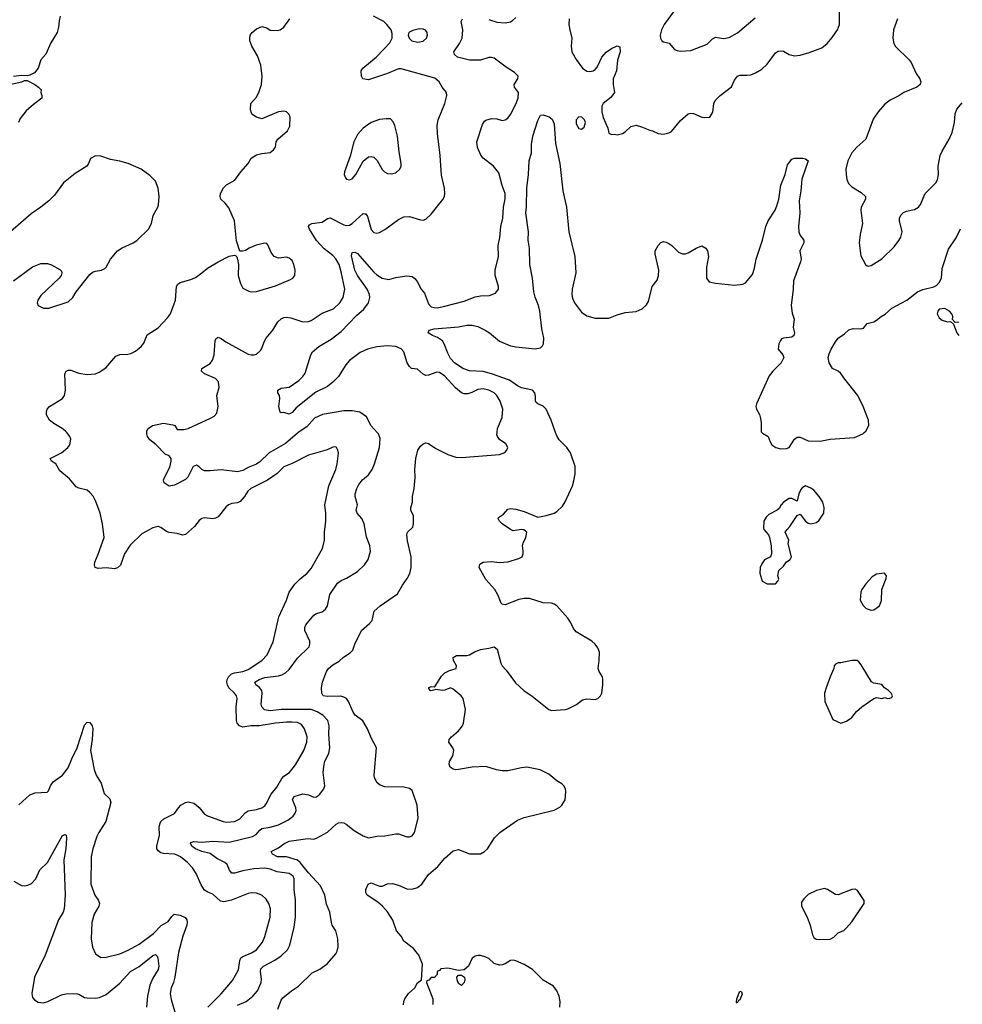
# Model space of a CAD drawing. Header units: inches. Extents: x 1954678 to 2060271, y 904822 to 1016299.
# Tile 137 of 256: x 2052056 to 2058958, y 935811 to 943024. Entities that reach past the tile are written whole.
import ezdxf

# ---------------------------------------------------------------- set-up
doc = ezdxf.new("R2010")
doc.units = ezdxf.units.IN
doc.header["$MEASUREMENT"] = 0
doc.layers.add('C0953', color=7, linetype='Continuous')
doc.layers.add('C0954', color=7, linetype='Continuous')

msp = doc.modelspace()

# ---------------------------------------------------------------- linework, layer by layer
at = {"layer": 'C0953', "color": 5}
for points, elevation in [([(2053434.2, 935790), (2053530, 935888), (2053614.8, 935985.2), (2053658.1, 936061.9), (2053667.6, 936132.4), (2053675.3, 936150), (2053690, 936161.5), (2053753.4, 936186.6), (2053789.7, 936210), (2053834.1, 936265.9), (2053850, 936307.3), (2053889.8, 936450), (2053892.6, 936510), (2053881.3, 936550), (2053860.6, 936580.6), (2053829.8, 936609.8), (2053790, 936625.7), (2053750, 936626.2), (2053730, 936621.5), (2053606.8, 936573.2), (2053550, 936561.2), (2053526.3, 936566.3), (2053470, 936618), (2053432.6, 936632.6), (2053410, 936647), (2053384.9, 936684.9), (2053348.4, 936770), (2053322, 936810), (2053284.7, 936850), (2053233.5, 936890), (2053210, 936902.9), (2053189.9, 936909.8), (2053110, 936915.7), (2053090, 936921.2), (2053070, 936934.7), (2053060.8, 936950), (2053058.9, 936970), (2053078.7, 937050), (2053077, 937110), (2053083.3, 937136.7), (2053090, 937150.2), (2053110.4, 937169.6), (2053190.6, 937209.4), (2053217.6, 937250), (2053236.9, 937270), (2053270, 937289.2), (2053290, 937293.4), (2053330, 937284.4), (2053350, 937270.2), (2053370, 937252.6), (2053410, 937203.7), (2053430, 937191.6), (2053544.9, 937150), (2053570, 937145.2), (2053630, 937150.2), (2053666.9, 937170), (2053706.3, 937213.7), (2053730, 937227.8), (2053790, 937238.3), (2053829.3, 937250.7), (2053850, 937264.7), (2053861.3, 937278.7), (2053896.8, 937350), (2053937.9, 937402.1), (2053974.9, 937465.1), (2053990, 937481.6), (2054030.9, 937510), (2054075.7, 937564.3), (2054135.4, 937670), (2054158.2, 937730), (2054159.8, 937770), (2054142.2, 937830), (2054119.9, 937859.9), (2054090, 937874.5), (2054050, 937878.7), (2054010, 937876.7), (2053930, 937869.9), (2053810, 937851.4), (2053749.6, 937850.4), (2053690, 937841.9), (2053665.6, 937850), (2053647.2, 937870), (2053642.9, 937890), (2053641.4, 937990), (2053649, 938050), (2053642.9, 938070), (2053628.3, 938090), (2053588.4, 938130), (2053577, 938150), (2053572.3, 938170), (2053575.2, 938190), (2053584.5, 938210), (2053607.4, 938232.6), (2053630, 938240.1), (2053690, 938248.6), (2053730, 938262.8), (2053829.9, 938330.1), (2053867.1, 938370), (2053912.6, 938467.4), (2053954.6, 938650), (2054008.9, 938771.1), (2054029.1, 938830.9), (2054070, 938888.9), (2054110, 938928.9), (2054160.5, 938970), (2054190, 939003.1), (2054272.4, 939150), (2054287.2, 939210), (2054286.9, 939270), (2054296.8, 939350), (2054297.8, 939410), (2054289.8, 939470.2), (2054319.1, 939610), (2054369.7, 939730), (2054381.1, 939770), (2054389.6, 939849.6), (2054386.6, 939870), (2054376, 939890), (2054370, 939895.1), (2054350, 939892), (2054307.5, 939872.5), (2054170, 939834.8), (2054050, 939773.5), (2053991.2, 939748.8), (2053940.7, 939699.3), (2053870.4, 939650), (2053748.4, 939590), (2053727, 939570), (2053703.1, 939530), (2053670, 939495.4), (2053650, 939485.4), (2053610, 939480.5), (2053585.5, 939470), (2053566.4, 939453.6), (2053510, 939382.4), (2053490, 939371.5), (2053470, 939368.2), (2053410, 939375.6), (2053390, 939369.6), (2053370, 939354.5), (2053337, 939310), (2053270, 939251.5), (2053250, 939247.1), (2053210, 939260.4), (2053150, 939266.9), (2053130, 939275.6), (2053090, 939304.5), (2053070, 939312), (2053030, 939301.3), (2052950, 939257.7), (2052865, 939175), (2052822.9, 939110), (2052793, 939027), (2052772.8, 939007.2), (2052750, 939000.7), (2052688.4, 939008.5), (2052630, 939002.3), (2052609.7, 939010), (2052603.5, 939030), (2052605.3, 939050), (2052631.5, 939108.5), (2052673.7, 939230), (2052662.6, 939330), (2052644.7, 939410), (2052614.3, 939494.3), (2052593.4, 939533.4), (2052570, 939560.9), (2052550, 939576.2), (2052490, 939591.6), (2052470, 939602), (2052420.1, 939660.1), (2052350, 939719), (2052321.2, 939770), (2052289.2, 939790), (2052279, 939810), (2052360.9, 939850), (2052409.4, 939890), (2052423.7, 939910), (2052429.4, 939950), (2052422.7, 939970), (2052399.9, 940000)], 580), ([(2054096.1, 940000), (2054090, 939995.9), (2054001.5, 939918.5), (2053883.2, 939850), (2053815.5, 939784.5), (2053790, 939766.7), (2053730, 939744), (2053690, 939721.6), (2053650, 939710.5), (2053530, 939727.4), (2053450, 939718.2), (2053410, 939719.7), (2053389.7, 939729.7), (2053370, 939749.5), (2053350, 939760.7), (2053327, 939750), (2053287.4, 939672.6), (2053270, 939654.5), (2053190, 939614), (2053150, 939607.8), (2053114, 939630), (2053109.3, 939650), (2053115.1, 939670), (2053155.2, 939744.8), (2053166, 939790), (2053164.5, 939810), (2053150, 939829.3), (2053121.8, 939841.8), (2053052.5, 939912.5), (2053010, 939945.6), (2052991.8, 939970), (2052986.3, 939990), (2052986.5, 940000)], 560), ([(2053650, 935803.7), (2053714.3, 935830), (2053763.5, 935870), (2053796.4, 935910), (2053824.4, 935970), (2053826.1, 935993.9), (2053818.5, 936050), (2053821.8, 936070), (2053840.4, 936090), (2053925, 936135), (2053970, 936164.9), (2054016.8, 936210), (2054035, 936245), (2054064.6, 936375.4), (2054076.1, 936450), (2054076.7, 936576.7), (2054065.5, 936650), (2054066.6, 936730), (2054058, 936750), (2054028.4, 936768.4), (2053941.7, 936781.7), (2053890, 936801.7), (2053850, 936808.5), (2053770, 936802.1), (2053690, 936788.5), (2053630, 936770.7), (2053610, 936771), (2053592.9, 936792.9), (2053574.7, 936834.7), (2053559.2, 936850), (2053498.4, 936878.4), (2053450, 936915.2), (2053390, 936930.6), (2053342.6, 936950), (2053316.9, 936970), (2053306, 936990), (2053310, 936996.3), (2053330, 937002.4), (2053390, 936997.6), (2053470, 937006), (2053590, 936999.3), (2053759.6, 937040.4), (2053786.3, 937053.6), (2053813.4, 937086.6), (2053830, 937098.4), (2053890, 937107.7), (2053950, 937126.1), (2054019.2, 937160.8), (2054058.3, 937190), (2054073.7, 937210), (2054081.1, 937230), (2054079.1, 937250), (2054052.8, 937310), (2054066.3, 937333.7), (2054130, 937351.9), (2054170, 937345.2), (2054210, 937329.1), (2054230, 937331.6), (2054253.6, 937350), (2054282, 937390), (2054289.6, 937410.4), (2054278, 937510), (2054285.3, 937570), (2054289.8, 937590), (2054319.8, 937650), (2054327, 937690), (2054320.7, 937790), (2054322.2, 937850), (2054311.1, 937890), (2054276.4, 937930), (2054233.1, 937953.1), (2054189.5, 937969.5), (2053970.1, 937969.9), (2053890, 937961.2), (2053849.1, 937969.1), (2053829.8, 937989.8), (2053824.2, 938010), (2053831.6, 938090), (2053828.9, 938110), (2053812.8, 938132.8), (2053784.5, 938150), (2053777.6, 938170), (2053808.3, 938190), (2053850, 938204.8), (2053950, 938218), (2053974.9, 938225.1), (2054002.1, 938237.9), (2054030, 938262.3), (2054090, 938345.7), (2054176.2, 938430), (2054181.6, 938450), (2054179.7, 938470), (2054143.9, 938550), (2054142.7, 938570), (2054151.1, 938590), (2054210, 938660.4), (2054230, 938673.7), (2054270, 938684.9), (2054294.6, 938705.4), (2054310, 938731), (2054326.1, 938813.9), (2054382.8, 938897.2), (2054410, 938916.4), (2054450, 938932.2), (2054530, 938982.6), (2054580.5, 939030), (2054607.1, 939070), (2054624.4, 939130), (2054620.4, 939170), (2054595.3, 939235.3), (2054578.8, 939330), (2054560.7, 939370), (2054527.9, 939410), (2054518.8, 939430), (2054528.8, 939470), (2054513.6, 939530), (2054512.8, 939550), (2054523.5, 939590), (2054540, 939620), (2054567.3, 939652.7), (2054610.7, 939689.3), (2054636.3, 939730), (2054653.3, 939770), (2054689.6, 939890), (2054695.1, 939955.1), (2054682.7, 939990), (2054673.8, 940000)], 560), ([(2053945.9, 935774.1), (2053970, 935842), (2053982.2, 935857.8), (2054047.3, 935910), (2054097.3, 935942.7), (2054197.7, 936042.3), (2054253.1, 936066.9), (2054310.8, 936109.2), (2054370, 936179.1), (2054381, 936199), (2054387.4, 936232.6), (2054385, 936290), (2054370, 936349.4), (2054344.7, 936390), (2054338, 936410), (2054326.2, 936486.2), (2054303.5, 936543.5), (2054290.6, 936610.6), (2054259.6, 936679.6), (2054170, 936774.7), (2054110, 936849.9), (2054090, 936866.6), (2054010, 936891.6), (2053944.2, 936890), (2053906.9, 936910), (2053897.6, 936930), (2053950, 936955.8), (2053990, 936985.5), (2054030, 937004.9), (2054164.7, 937024.7), (2054210, 937020.4), (2054230, 937028.4), (2054310, 937071.7), (2054374.5, 937130), (2054390, 937139.5), (2054410, 937143.7), (2054430, 937140.3), (2054447.7, 937130), (2054504.9, 937084.9), (2054570, 937043.8), (2054609.3, 937030.7), (2054670, 937042.8), (2054730, 937044.9), (2054810, 937060.5), (2054830, 937060.5), (2054890, 937038), (2054910, 937036.3), (2054930, 937044.9), (2054946.6, 937070), (2054973.3, 937173.3), (2054967, 937270), (2054930, 937376), (2054910, 937391.6), (2054870, 937401.6), (2054730, 937404), (2054695.8, 937415.8), (2054672.6, 937432.6), (2054654, 937470), (2054651.8, 937490), (2054669.5, 937690), (2054630, 937764), (2054602, 937830), (2054567.6, 937887.6), (2054512, 937930), (2054496.9, 937950), (2054463.5, 938030), (2054449.8, 938049.8), (2054430, 938061.1), (2054407, 938067), (2054310, 938065.1), (2054279, 938070), (2054269.5, 938089.5), (2054265.6, 938130), (2054273.6, 938170), (2054302.6, 938250), (2054318, 938270), (2054350, 938297), (2054395.2, 938324.8), (2054427.2, 938352.8), (2054475.6, 938384.4), (2054494.3, 938405.7), (2054509.6, 938450), (2054559.5, 938550), (2054618.3, 938601.7), (2054636.3, 938623.7), (2054652.7, 938690), (2054695.1, 938730), (2054821.6, 938818.4), (2054858.6, 938881.4), (2054894, 938930), (2054912.9, 938967.1), (2054923.6, 939010), (2054923.1, 939090), (2054894.5, 939205.5), (2054889.7, 939250.3), (2054896, 939270), (2054933.6, 939306.4), (2054939.5, 939330), (2054938.7, 939390), (2054919.7, 939430), (2054918.9, 939450), (2054931.3, 939490), (2054933.3, 939530), (2054944.2, 939590), (2054951.6, 939670), (2054949.7, 939730), (2054957.6, 939810), (2054972.3, 939870), (2054990, 939898.8), (2055010, 939917.3), (2055030, 939923), (2055050, 939919.3), (2055103.8, 939883.8), (2055190, 939839.5), (2055250, 939819.5), (2055290, 939816.5), (2055570, 939839.3), (2055607.5, 939852.5), (2055622.7, 939870), (2055629.5, 939890), (2055616.6, 939916.6), (2055569.7, 939949.8), (2055553.6, 939970), (2055550, 939982), (2055551.7, 940000)], 540), ([(2054867, 935807), (2054867.6, 935830), (2054875.6, 935850), (2054903, 935890), (2054948.4, 935931.6), (2054970, 935966.8), (2054998, 935990), (2055004.7, 936104.7), (2054978, 936170), (2054938.8, 936218.8), (2054870, 936273.2), (2054849.5, 936310), (2054816.2, 936350), (2054788.1, 936428.1), (2054748.5, 936488.5), (2054711.6, 936530), (2054678.6, 936558.6), (2054600.9, 936610), (2054589.5, 936630), (2054590, 936652), (2054606.6, 936690), (2054630, 936700.7), (2054690, 936674.9), (2054710, 936675.5), (2054750, 936692.2), (2054784.9, 936695.1), (2054830, 936684.6), (2054890, 936655.6), (2054930, 936653.4), (2054970, 936666.4), (2054999.5, 936690), (2055050, 936762), (2055118.8, 936821.2), (2055170, 936882), (2055230, 936934), (2055270, 936944), (2055350, 936913.4), (2055430, 936913.4), (2055459, 936930), (2055481.2, 936950), (2055532.7, 937030), (2055572.3, 937070), (2055700.1, 937159.9), (2055750, 937178.4), (2055970, 937233), (2056010, 937255.5), (2056026.6, 937270), (2056051.2, 937308.8), (2056055.4, 937370), (2056052.6, 937390), (2056041.6, 937410), (2056026.1, 937426.1), (2055988.5, 937448.5), (2055930, 937497.6), (2055867.7, 937527.7), (2055770, 937547.1), (2055730, 937543.9), (2055630, 937520.7), (2055590, 937520.7), (2055547.6, 937527.6), (2055470, 937553.5), (2055370, 937548.7), (2055270, 937529.7), (2055250, 937529.6), (2055230, 937532.3), (2055208, 937548), (2055200.7, 937570), (2055202.9, 937590), (2055227.6, 937630), (2055235.6, 937670), (2055227.3, 937690), (2055198, 937730), (2055200.9, 937750), (2055218, 937770), (2055270, 937813), (2055297.6, 937850), (2055305.6, 937870), (2055320.7, 937970), (2055302.7, 938050), (2055289.2, 938070), (2055230, 938119), (2055210, 938129.2), (2055170, 938111.5), (2055149.7, 938109.7), (2055102.8, 938117.2), (2055070, 938107.3), (2055062, 938110), (2055049.4, 938130), (2055070, 938139.1), (2055090, 938137.3), (2055098, 938142), (2055145.4, 938214.6), (2055170, 938238.7), (2055204, 938256), (2055251.3, 938270), (2055254, 938290), (2055232, 938330), (2055230, 938350.8), (2055253.6, 938366.4), (2055330, 938365.7), (2055348.7, 938370), (2055386.3, 938393.7), (2055430, 938410.4), (2055490, 938419.1), (2055530.7, 938430.7), (2055552.7, 938412.7), (2055579.3, 938310), (2055590, 938290.8), (2055619.3, 938259.3), (2055686.4, 938166.4), (2055747, 938110), (2055808.8, 938068.8), (2055930, 937970.4), (2055950, 937963.7), (2056050, 937970.3), (2056070, 937975.3), (2056132.3, 938007.7), (2056178, 938042), (2056210, 938047.7), (2056270, 938044.4), (2056288.7, 938050), (2056309.4, 938070), (2056317.6, 938090), (2056326.9, 938150), (2056326.9, 938190), (2056323.5, 938210), (2056298.3, 938250), (2056291.1, 938270), (2056298.9, 938330), (2056300.5, 938390), (2056290, 938421.2), (2056269.5, 938450), (2056246, 938470), (2056130, 938539.5), (2056110, 938562.7), (2056089.7, 938610), (2056070, 938640.7), (2055990, 938729.6), (2055970, 938743), (2055950, 938749.7), (2055890, 938753), (2055790, 938783), (2055750, 938783.5), (2055710, 938776.3), (2055610, 938738), (2055590, 938741.2), (2055581.2, 938750), (2055556.2, 938810), (2055534, 938850), (2055470, 938923.7), (2055421.6, 939010), (2055424.9, 939035.1), (2055449.7, 939050.3), (2055510, 939054), (2055570, 939048.5), (2055630, 939053), (2055710, 939076), (2055735.3, 939090), (2055742.7, 939110), (2055743.7, 939130), (2055737.6, 939170), (2055741.6, 939190), (2055761.5, 939230), (2055769.4, 939270), (2055747.5, 939287.5), (2055730, 939289.6), (2055670, 939279.3), (2055650, 939289.3), (2055589.2, 939330), (2055569.2, 939350), (2055559, 939370), (2055562, 939378), (2055597.5, 939402.5), (2055630, 939438), (2055650, 939442.8), (2055690, 939438.8), (2055750, 939422), (2055850, 939380.7), (2055910.6, 939390.6), (2055970, 939408.2), (2055990, 939420.7), (2056030, 939460.7), (2056050, 939490.8), (2056104.2, 939610), (2056113.7, 939646.3), (2056123.1, 939696.9), (2056122.5, 939750), (2056089.8, 939850), (2056061.5, 939890), (2056006.5, 939946.5), (2055990.5, 939970.5), (2055980.2, 940000)], 520), ([(2057489.9, 940000), (2057494.4, 939994.4), (2057536, 939970), (2057550.9, 939930.9), (2057564.7, 939910), (2057592, 939890), (2057630, 939880.7), (2057670, 939882.8), (2057689.3, 939890.7), (2057730, 939951.3), (2057750, 939964.7), (2057770, 939966), (2057830, 939938.8), (2057916.8, 939936.8), (2057990.4, 939950.4), (2058170, 939963), (2058229, 939990), (2058240.5, 940000)], 520), ([(2052050, 937272.7), (2052130, 937344.4), (2052170, 937360.5), (2052256, 937364), (2052265.6, 937374.4), (2052280.9, 937410), (2052300.1, 937439.9), (2052370, 937488.7), (2052410, 937544.2), (2052437, 937610), (2052477.3, 937690), (2052530, 937856), (2052550, 937877.3), (2052570, 937874.8), (2052587.7, 937850), (2052591.3, 937831.3), (2052586.9, 937750), (2052575, 937670), (2052602.3, 937530), (2052615, 937490), (2052651.8, 937430), (2052674.8, 937354.8), (2052715.2, 937315.2), (2052722.4, 937290), (2052685.7, 937150), (2052634.9, 937070), (2052621, 937039), (2052591.7, 936950), (2052579.6, 936890), (2052577, 936690), (2052605.8, 936610), (2052633.6, 936570), (2052640.2, 936550), (2052636.5, 936530), (2052602, 936470), (2052584.2, 936410), (2052579.5, 936290), (2052588.7, 936228.7), (2052610, 936181), (2052650, 936154), (2052690, 936156.4), (2052790, 936181.3), (2052850, 936206.2), (2052930, 936250.2), (2053034.5, 936330), (2053092.8, 936387.2), (2053142.5, 936417.5), (2053170, 936454.9), (2053187, 936470), (2053230, 936464.7), (2053267.3, 936447.3), (2053279.3, 936430), (2053282, 936410), (2053278.7, 936390), (2053250.2, 936310), (2053219.4, 936190), (2053192.9, 936010), (2053182.3, 935970), (2053164.6, 935930), (2053158.3, 935890), (2053166, 935846), (2053201.6, 935721.6)], 580), ([(2052013.4, 936713.4), (2052070, 936680.9), (2052090, 936677.4), (2052116.6, 936683.4), (2052143.3, 936696.7), (2052175.1, 936730), (2052204.5, 936795.5), (2052260.4, 936850), (2052370, 937047.7), (2052390, 937054.9), (2052395.5, 937050), (2052398.7, 937030), (2052392.8, 936950), (2052380.2, 936870), (2052388.1, 936610), (2052381.8, 936510), (2052373.6, 936486.4), (2052341.2, 936430), (2052242.8, 936170), (2052164, 936010), (2052144.2, 935890), (2052150, 935860.7), (2052164.2, 935844.2), (2052190, 935826.7), (2052230, 935820.3), (2052261.2, 935830), (2052361.3, 935878.7), (2052392.7, 935887.3), (2052470, 935890.3), (2052490, 935884.4), (2052530, 935861.3), (2052550, 935858.7), (2052610, 935854.9), (2052639.1, 935860.9), (2052690, 935883), (2052790, 935965.5), (2052867.7, 936050), (2052931.6, 936088.4), (2053030, 936169.1), (2053050, 936174.6), (2053062.4, 936162.4), (2053068.3, 936148.3), (2053075.1, 936090), (2053070, 936066.6), (2053030, 936002.6), (2053008, 935950), (2052991, 935870), (2052983.2, 935790)], 560), ([(2056011.3, 935790), (2056013.3, 935830), (2056006, 935870), (2055989.5, 935910), (2055963.8, 935943.8), (2055890, 935987.3), (2055810, 936064.4), (2055750, 936101), (2055690, 936128.3), (2055670, 936133.7), (2055650, 936132.6), (2055610, 936107.6), (2055590, 936099.6), (2055570, 936098.4), (2055529.7, 936109.7), (2055490, 936145.2), (2055470, 936156), (2055430, 936169), (2055410, 936169), (2055390, 936164), (2055370, 936148.7), (2055342, 936090), (2055310, 936062.7), (2055270, 936057), (2055190, 936075.7), (2055138.8, 936070), (2055130, 936059), (2055112, 936050), (2055114, 936030), (2055092.7, 936007.3), (2055070, 936006), (2055052.7, 935987.3), (2055038, 935982), (2055034, 935970), (2055082, 935850), (2055082, 935810)], 520)]:
    msp.add_lwpolyline(points, dxfattribs=dict(at, elevation=elevation))
for points, elevation in [([(2057810, 939609.3), (2057786, 939594), (2057777.1, 939582.9), (2057762, 939550), (2057750, 939498), (2057710, 939515.3), (2057690, 939515.3), (2057650, 939488.7), (2057631.3, 939470), (2057616.9, 939443.1), (2057602, 939430), (2057540.7, 939399.3), (2057521.4, 939378.6), (2057506, 939350), (2057502, 939302), (2057504.9, 939290), (2057538.8, 939250), (2057547.3, 939230), (2057558.8, 939170), (2057562, 939110), (2057554, 939090), (2057510, 939068), (2057490, 939038), (2057478.8, 939010), (2057476, 938970), (2057492, 938910), (2057530, 938891.3), (2057590, 938892), (2057608, 938910), (2057614, 938926), (2057608, 938950), (2057614, 938990), (2057650, 939021), (2057670, 939051.3), (2057698, 939070), (2057708.7, 939090), (2057684, 939184), (2057689, 939210), (2057662, 939270), (2057675.3, 939290), (2057695.3, 939310), (2057750, 939392), (2057770, 939402), (2057810.4, 939350.4), (2057830, 939334.8), (2057850, 939330.7), (2057890, 939340.7), (2057910, 939357.3), (2057944.5, 939410), (2057947.6, 939450), (2057943, 939470), (2057935.8, 939490), (2057910.8, 939530.8), (2057870, 939577), (2057850, 939592.3)], 520), ([(2058388.7, 938968.7), (2058330, 938961.2), (2058298.5, 938941.5), (2058250.8, 938890), (2058222.8, 938850), (2058214.8, 938830), (2058211.1, 938771.1), (2058231.6, 938731.6), (2058254, 938710), (2058290, 938698), (2058310, 938701), (2058352.7, 938730), (2058366, 938770), (2058369.3, 938850), (2058401.2, 938930), (2058402, 938950)], 520), ([(2058150, 938329), (2058070, 938312.7), (2058050, 938312.7), (2058030, 938302), (2058021, 938290), (2058017.3, 938270), (2057990, 938209), (2057960.5, 938130), (2057950.4, 938090), (2057952.7, 938030), (2058010, 937898), (2058070, 937871.3), (2058110, 937884), (2058149.4, 937910.6), (2058184.1, 937955.9), (2058222, 937990), (2058310, 938051), (2058330, 938058), (2058370, 938052), (2058390, 938058), (2058410, 938052), (2058427.3, 938052.7), (2058442, 938058), (2058446, 938070), (2058438, 938090), (2058418, 938110), (2058389.3, 938129.3), (2058370, 938153.2), (2058310, 938164), (2058293.6, 938173.6), (2058218, 938298), (2058200.4, 938320.4), (2058188.4, 938328.4)], 520), ([(2057950, 936658), (2057890, 936644.5), (2057830, 936616.2), (2057797.7, 936582.3), (2057781.7, 936558.3), (2057780.3, 936530), (2057821.7, 936450), (2057844.6, 936390), (2057860.3, 936320.3), (2057870, 936298.8), (2057888.4, 936288.4), (2057910, 936284.4), (2057990, 936287.2), (2058018, 936302), (2058050, 936333.4), (2058090, 936350.6), (2058109.4, 936370), (2058150, 936414), (2058239, 936550), (2058239, 936570), (2058190, 936644), (2058174.2, 936654.2), (2058150, 936652.7), (2058050, 936613.2), (2058030, 936615.1), (2057970, 936652.7)], 520), ([(2055290, 935949.2), (2055270, 935962), (2055259.3, 935990), (2055257.2, 936010), (2055270, 936022.8), (2055290, 936024.9), (2055313.4, 936010), (2055315.5, 935990), (2055310.5, 935970)], 520), ([(2057310, 935818), (2057305.6, 935825.6), (2057307, 935850), (2057330, 935906), (2057342, 935902), (2057345.4, 935885.4), (2057330, 935842.7), (2057320.5, 935839.5)], 480)]:
    msp.add_lwpolyline(points, close=True, dxfattribs=dict(at, elevation=elevation))
at = {"layer": 'C0954', "color": 5}
for points, elevation in [([(2056079.2, 943030), (2056078.2, 942990), (2056083.2, 942950), (2056099.5, 942890), (2056093.1, 942830), (2056099, 942790), (2056130, 942732.7), (2056178, 942670), (2056210, 942647.6), (2056230, 942644.4), (2056254.5, 942650), (2056270, 942659.5), (2056283.3, 942676.7), (2056318.9, 942750), (2056350, 942786.5), (2056390, 942813.4), (2056430, 942833), (2056450, 942824.7), (2056453.8, 942790), (2056433.1, 942726.9), (2056426, 942650), (2056401.8, 942590), (2056402, 942550), (2056412.4, 942490), (2056385.4, 942454.6), (2056328.4, 942410), (2056317.6, 942390), (2056318, 942350), (2056328.9, 942308.9), (2056362.8, 942230), (2056370, 942194), (2056390, 942182), (2056410, 942184.7), (2056430, 942180.7), (2056470, 942190.6), (2056490, 942202.8), (2056530, 942241.6), (2056569.6, 942250.4), (2056610, 942240.4), (2056670, 942214.8), (2056690, 942210.7), (2056730, 942190.8), (2056770, 942186.8), (2056810, 942194.8), (2056830, 942206), (2056895.3, 942284.7), (2056950, 942334), (2056970, 942339.1), (2056990, 942336.3), (2057050, 942310.8), (2057070, 942306.8), (2057109.1, 942310.9), (2057132.1, 942347.9), (2057138, 942410), (2057147.9, 942432.1), (2057185.2, 942470), (2057268, 942532), (2057290, 942580.7), (2057312.7, 942610), (2057330, 942618.7), (2057382.7, 942617.3), (2057410, 942621.3), (2057444.6, 942635.4), (2057490, 942662.4), (2057530, 942699.3), (2057590, 942782), (2057610, 942793), (2057630, 942796.4), (2057650, 942792.7), (2057690, 942770.4), (2057730, 942759.3), (2057770, 942763.8), (2057836.6, 942783.4), (2057930, 942819.3), (2057969.4, 942850), (2058006.5, 942893.5), (2058044.5, 942950), (2058059.5, 942990), (2058059, 943090)], 540), ([(2056849.1, 943090), (2056774.9, 942990), (2056755.3, 942950), (2056745.3, 942910), (2056748.5, 942888.5), (2056758.8, 942870), (2056770, 942862), (2056812, 942852), (2056850, 942806.8), (2056870, 942798), (2056894.4, 942794.4), (2056970, 942798.4), (2057090, 942846), (2057130, 942884.9), (2057150, 942897.1), (2057210, 942886.5), (2057250, 942894.9), (2057312.7, 942927.3), (2057440.9, 943039.1)], 560), ([(2052353.4, 943050), (2052343.8, 943016.2), (2052340.3, 942970), (2052330.2, 942929.8), (2052285, 942855.1), (2052247.3, 942772.7), (2052210.4, 942729.6), (2052190.6, 942670), (2052165.3, 942634.7), (2052130, 942616.9), (2052110, 942613), (2052070, 942615.5), (2052010, 942607.7)], 580), ([(2052399.9, 940000), (2052392.3, 940010), (2052366.6, 940030), (2052304.9, 940064.9), (2052274.7, 940090), (2052253.3, 940130), (2052251.6, 940150), (2052257, 940170), (2052274.5, 940190), (2052370, 940248.5), (2052383.5, 940270), (2052391.1, 940311.1), (2052386.6, 940430), (2052396, 940450), (2052410, 940457.6), (2052430, 940457), (2052490, 940435.3), (2052550, 940423.7), (2052610, 940430.4), (2052638.5, 940441.5), (2052685.9, 940474.1), (2052759.7, 940560.3), (2052789.7, 940570.3), (2052847.3, 940572.7), (2052870, 940578), (2052903.9, 940596.1), (2052946, 940630), (2052966, 940654), (2052990, 940716.3), (2053070, 940767.7), (2053139.4, 940840.6), (2053159.5, 940870), (2053197.4, 940970), (2053204.2, 941070), (2053212.9, 941087.1), (2053230, 941099.3), (2053310, 941121.3), (2053343.7, 941136.3), (2053390, 941168.5), (2053430, 941203.7), (2053510, 941250.4), (2053590, 941290.7), (2053630, 941298), (2053636.9, 941296.9), (2053646, 941286), (2053650.9, 941270.9), (2053657.1, 941230), (2053656.5, 941150), (2053672.3, 941092.3), (2053690, 941057.3), (2053734.6, 941034.6), (2053750.5, 941030.5), (2053790, 941034), (2053930, 941074.6), (2054040.1, 941119.9), (2054056, 941130), (2054071.8, 941150), (2054073.6, 941190), (2054063.6, 941230), (2054050, 941259.3), (2054030, 941278), (2054010, 941283.7), (2053950, 941277.6), (2053919.3, 941290), (2053898, 941318), (2053874, 941374), (2053864.5, 941384.5), (2053850, 941387.3), (2053788.1, 941371.9), (2053736, 941350), (2053710, 941334), (2053687.3, 941327.3), (2053668, 941328), (2053643.9, 941403.9), (2053629.6, 941550), (2053586.1, 941646.1), (2053560.6, 941680.6), (2053529.6, 941710), (2053522.9, 941730), (2053525.1, 941750), (2053547.2, 941792.7), (2053570, 941814.9), (2053631.2, 941848.8), (2053675.1, 941910), (2053729.4, 941970), (2053752, 942010), (2053790, 942034.9), (2053830, 942044.4), (2053889.4, 942050.6), (2053915.3, 942070), (2053928.7, 942090), (2053933.2, 942130), (2053945.2, 942150), (2054017.2, 942210), (2054034.8, 942245.2), (2054037.2, 942310), (2054028.7, 942330), (2054009.1, 942349.1), (2053990, 942354), (2053950, 942349), (2053830, 942297.2), (2053790, 942309.2), (2053770, 942321.2), (2053759, 942330), (2053750, 942348), (2053745.2, 942370), (2053749.2, 942410), (2053786.5, 942453.5), (2053807.8, 942490), (2053826.6, 942550), (2053831.3, 942610), (2053821.7, 942690), (2053798.4, 942758.4), (2053755.1, 942830), (2053741.6, 942870), (2053740.7, 942890), (2053744.5, 942910), (2053757.2, 942930), (2053790, 942957.3), (2053830, 942974.8), (2053864.5, 942964.5), (2053890, 942947.3), (2053944.5, 942944.5), (2053962, 942950), (2053990, 942970.7), (2054033, 943030)], 580), ([(2052986.5, 940000), (2052986.7, 940013.3), (2052997.2, 940030), (2053028.7, 940050), (2053110, 940067.7), (2053176.7, 940056.7), (2053190.8, 940050), (2053210, 940023), (2053257.2, 940022.8), (2053290, 940028.2), (2053454.2, 940105.8), (2053479.3, 940120.7), (2053499, 940141), (2053509.3, 940190.7), (2053499.6, 940270), (2053515.8, 940330), (2053511.2, 940370), (2053490, 940395.6), (2053409.7, 940429.7), (2053386, 940450), (2053389.2, 940470), (2053450, 940506.4), (2053466.6, 940530), (2053479.7, 940570), (2053487.9, 940672.1), (2053493.3, 940686.7), (2053504.4, 940695.6), (2053510, 940698), (2053530, 940688.5), (2053564.5, 940664.4), (2053730, 940573.4), (2053750, 940567.7), (2053771.9, 940568.1), (2053790, 940574.8), (2053818.9, 940601.1), (2053830, 940618), (2053847.6, 940670), (2053859.6, 940690), (2053909.7, 940750), (2053946.9, 940810), (2053970, 940833.4), (2053990, 940842.7), (2054010, 940845.8), (2054040.4, 940840.4), (2054130, 940811.6), (2054170, 940814.3), (2054190, 940820.9), (2054270, 940874.9), (2054353.7, 940906.3), (2054400.5, 940950), (2054424.4, 940990), (2054435.6, 941050), (2054410, 941178), (2054394.2, 941230), (2054370, 941272.4), (2054350, 941296.4), (2054286, 941346), (2054230, 941406.3), (2054178.3, 941490), (2054169.5, 941510), (2054178.7, 941521.3), (2054195.3, 941530), (2054270, 941540.2), (2054310, 941566.7), (2054330, 941573.1), (2054430, 941522.2), (2054450, 941516.9), (2054470, 941519.3), (2054490, 941530.2), (2054570, 941603.6), (2054582.6, 941602.6), (2054590, 941601.3), (2054601.7, 941581.7), (2054630, 941486.7), (2054650, 941465.7), (2054670, 941460.3), (2054690, 941464), (2054730, 941487.9), (2054830, 941561.5), (2054870, 941580.3), (2054910, 941583.1), (2054990, 941558), (2055010, 941556.3), (2055030, 941562), (2055070, 941598.8), (2055153.6, 941706.4), (2055166.6, 941730), (2055169.5, 941750.5), (2055166, 941790), (2055144.9, 941884.9), (2055135.3, 942030), (2055115, 942190), (2055114, 942250), (2055120.4, 942290), (2055168.4, 942410), (2055184.2, 942470), (2055182.4, 942490), (2055149.8, 942529.8), (2055128, 942570), (2055096.2, 942596.2), (2054850, 942664.8), (2054830, 942663.8), (2054750.4, 942630), (2054610, 942583.6), (2054568, 942590), (2054559, 942610), (2054557.2, 942650), (2054569.2, 942670), (2054666, 942750), (2054725.2, 942810), (2054765.6, 942854.4), (2054784, 942890), (2054783.1, 942923.1), (2054775.3, 942950), (2054744, 942990), (2054721.2, 943010), (2054646, 943050)], 560), ([(2055551.7, 940000), (2055554.5, 940030), (2055589.8, 940110), (2055594.5, 940170), (2055574.7, 940230), (2055549.8, 940270), (2055531, 940290), (2055490, 940310.7), (2055450, 940319.3), (2055410, 940314.2), (2055367.3, 940292.7), (2055336.9, 940283.1), (2055310, 940283.7), (2055291.2, 940291.2), (2055247.6, 940327.6), (2055170, 940413.6), (2055130, 940438.7), (2055110, 940442.3), (2055050, 940419.7), (2055030, 940417.6), (2055010, 940427), (2054970, 940463.7), (2054925.2, 940470), (2054910, 940482.7), (2054894, 940510), (2054869.7, 940590), (2054850, 940612.1), (2054810, 940629.8), (2054750, 940635.2), (2054670, 940626.5), (2054603.8, 940610), (2054550, 940587.2), (2054470, 940527.2), (2054444.1, 940495.9), (2054390.5, 940409.4), (2054350, 940369.8), (2054310, 940337.8), (2054225, 940295), (2054079.8, 940180.2), (2054050, 940146), (2054030, 940134.5), (2053990, 940145.2), (2053970, 940144), (2053962, 940150), (2053954, 940190), (2053960.9, 940250), (2053958, 940270), (2053946, 940290), (2053945.2, 940310), (2053970, 940324.9), (2054030, 940332), (2054099.9, 940380.1), (2054128.7, 940410), (2054145.1, 940434.9), (2054187.8, 940570), (2054199.6, 940590), (2054247.3, 940630), (2054336.7, 940683.3), (2054410, 940741), (2054523.2, 940856.8), (2054576, 940904), (2054609.8, 940950), (2054620.9, 940990), (2054618.5, 941010), (2054599.9, 941050), (2054530, 941150.9), (2054510, 941188.3), (2054486.4, 941293.6), (2054490, 941318.8), (2054510, 941320.5), (2054530, 941312.4), (2054650, 941173.6), (2054670, 941155.5), (2054710, 941131.4), (2054758.3, 941121.7), (2054810, 941136.3), (2054890, 941147.7), (2054930, 941142), (2054948.5, 941128.5), (2054966.6, 941106.6), (2054996.3, 941050), (2055020.6, 941020.6), (2055050, 940943), (2055070, 940921.3), (2055090, 940914.6), (2055113.1, 940913.1), (2055170, 940924.7), (2055310, 940963.2), (2055390, 940993.7), (2055430, 941000.4), (2055496.6, 941003.4), (2055538.9, 941021.1), (2055561.2, 941050), (2055561.2, 941070), (2055537.6, 941150), (2055538.3, 941190), (2055561.2, 941290), (2055560.7, 941370), (2055572.2, 941427.8), (2055578.8, 941510), (2055592.7, 941570), (2055598.6, 941650), (2055610.8, 941710.8), (2055610.8, 941750), (2055588, 941810), (2055563.3, 941903.3), (2055524.5, 941950), (2055450, 942009.5), (2055432.6, 942032.6), (2055408.5, 942088.5), (2055403, 942130), (2055444.1, 942255.9), (2055459.7, 942280.3), (2055470, 942288), (2055510, 942300.5), (2055550, 942298), (2055590, 942286), (2055610, 942290.4), (2055630, 942303.8), (2055649.6, 942330), (2055690, 942404.9), (2055706.3, 942450), (2055709.6, 942490), (2055678, 942530), (2055677, 942550), (2055704.5, 942590), (2055706.6, 942610), (2055678.6, 942638.6), (2055617.5, 942677.5), (2055530, 942742.4), (2055510, 942748), (2055490, 942746.3), (2055430, 942728), (2055350, 942728.7), (2055260.7, 942750), (2055238.7, 942770), (2055235.1, 942790), (2055277.6, 942850), (2055296.3, 942890), (2055301.7, 942950), (2055289.7, 943010.3), (2055297.2, 943030)], 540), ([(2055490, 943026.7), (2055550, 943006.5), (2055610, 943000.3), (2055650, 943008.4), (2055663.3, 943016.7), (2055690, 943040.7)], 540), ([(2058484.4, 943030), (2058454.9, 942950), (2058448.9, 942890), (2058455.8, 942850), (2058467.9, 942827.9), (2058570, 942730.7), (2058584.9, 942710), (2058620.5, 942630), (2058647.3, 942590), (2058654, 942570), (2058650.8, 942550), (2058624.7, 942530), (2058530.3, 942489.7), (2058494.1, 942465.9), (2058430, 942434.3), (2058390, 942405.6), (2058342.6, 942350), (2058304.8, 942295.2), (2058252.2, 942150), (2058185.3, 942090), (2058150, 942049.5), (2058118.9, 941990), (2058105.7, 941930), (2058106.7, 941890), (2058113.4, 941853.4), (2058124.6, 941824.6), (2058150, 941799.1), (2058218.6, 941758.5), (2058250.5, 941730), (2058250.4, 941710), (2058218.9, 941650), (2058214.3, 941630), (2058226.3, 941530), (2058210.3, 941450), (2058203.7, 941390), (2058215.2, 941295.2), (2058250, 941231), (2058261.7, 941221.7), (2058270, 941218), (2058290, 941222.4), (2058370, 941273), (2058459.6, 941360.4), (2058494.6, 941405.4), (2058508.8, 941431.2), (2058517.2, 941470), (2058497.3, 941550), (2058499, 941570), (2058508.6, 941591.4), (2058528.5, 941611.5), (2058550, 941622.7), (2058607.1, 941632.9), (2058637.6, 941650), (2058651.3, 941670), (2058685.4, 941750), (2058765.1, 941830), (2058777.6, 941850), (2058783.1, 941890), (2058780.4, 941950), (2058796.9, 942030), (2058810, 942062), (2058863, 942150), (2058883.3, 942196.7), (2058900.5, 942270), (2058905.4, 942334.6), (2058918, 942370), (2058958.2, 942415.5)], 540), ([(2051970, 942546), (2052072, 942568), (2052090, 942579.1), (2052110, 942578.8), (2052166.8, 942550), (2052194, 942530), (2052214, 942510), (2052211, 942490), (2052218, 942470), (2052218.8, 942450), (2052156.5, 942403.5), (2052103.8, 942356.2), (2052059.3, 942300.7), (2052046.4, 942270)], 580), ([(2055980.2, 940000), (2055948.6, 940090), (2055910.6, 940170.6), (2055890, 940192.6), (2055849.8, 940209.8), (2055838.9, 940218.9), (2055832.5, 940232.5), (2055832.7, 940267.3), (2055827.7, 940290), (2055810, 940309.8), (2055730, 940328.1), (2055701.4, 940341.4), (2055642.2, 940382.2), (2055510, 940429.4), (2055450, 940445.9), (2055350.7, 940450.7), (2055300.7, 940470), (2055240.5, 940510), (2055210, 940542.4), (2055190, 940580.9), (2055164.8, 940650), (2055151.6, 940671.6), (2055116, 940696), (2055077.6, 940710), (2055046, 940730), (2055055.1, 940750), (2055090, 940760.2), (2055270, 940774), (2055330, 940786.9), (2055370, 940786.7), (2055410, 940776.1), (2055464.4, 940750), (2055496.5, 940730), (2055570, 940670.2), (2055650, 940635.9), (2055690, 940627.6), (2055830, 940613.1), (2055870, 940619.3), (2055885.1, 940634.9), (2055891.2, 940650), (2055894.8, 940690), (2055878.7, 940758.7), (2055864.5, 940890), (2055855.6, 940930), (2055831, 940991), (2055820.8, 941030), (2055811.1, 941130), (2055790.7, 941230), (2055787.9, 941350), (2055778.4, 941410), (2055782.2, 941470), (2055762, 941610), (2055767.7, 941652.3), (2055768.4, 941790), (2055780.8, 941890), (2055787.1, 941990), (2055803.6, 942050), (2055803.6, 942110), (2055813.6, 942170), (2055850, 942286.8), (2055863.9, 942316.1), (2055870, 942324.9), (2055890, 942328), (2055933.8, 942313.8), (2055956.2, 942296.2), (2055970, 942262), (2055978.4, 942118.4), (2056011.4, 941970), (2056031.9, 941770), (2056060.3, 941650), (2056076.5, 941470), (2056121, 941290), (2056127.1, 941170), (2056101, 941050), (2056099.1, 941010), (2056103.2, 940983.2), (2056117.4, 940950), (2056170, 940882.7), (2056210, 940855.2), (2056270, 940836.9), (2056370, 940838), (2056430, 940861.6), (2056490, 940878.4), (2056570, 940887.3), (2056613.8, 940906.2), (2056645.4, 940934.6), (2056659.6, 940960.4), (2056688, 941070), (2056724.1, 941115.9), (2056734.5, 941150), (2056735.6, 941190), (2056709.6, 941310), (2056709.6, 941330), (2056730, 941371), (2056750, 941390.8), (2056770, 941398.8), (2056790, 941394.8), (2056810, 941384), (2056830.8, 941370), (2056880.4, 941320.4), (2056908.2, 941308.2), (2056930, 941308), (2056950, 941315.5), (2057010, 941350.6), (2057050, 941366.8), (2057080.7, 941350), (2057092.2, 941330), (2057099.3, 941290), (2057085.5, 941210), (2057086, 941130), (2057104, 941104), (2057150, 941093), (2057290, 941080.3), (2057350, 941086), (2057370, 941097.6), (2057422.9, 941157.1), (2057437, 941203), (2057449.8, 941270.2), (2057494.7, 941410), (2057519.6, 941510), (2057537.6, 941550), (2057588.5, 941630), (2057599.8, 941660.2), (2057614, 941710), (2057630, 941811), (2057660.9, 941890), (2057679, 941961), (2057710, 942002), (2057730, 942011), (2057790, 942011), (2057810, 942004.7), (2057830.7, 941990.7), (2057783.4, 941856.6), (2057776.5, 941770), (2057763.6, 941696.4), (2057767.4, 941610), (2057758.9, 941510), (2057761.3, 941470), (2057770, 941442.8), (2057797.3, 941410), (2057798, 941390), (2057768.4, 941330), (2057779.3, 941270), (2057774.4, 941250), (2057721.3, 941110), (2057720.4, 941050), (2057705.3, 940930), (2057713.1, 940873.1), (2057727.7, 940830), (2057720.7, 940770), (2057730.7, 940730), (2057724, 940710), (2057710, 940699.5), (2057648, 940692), (2057634.8, 940685.2), (2057627.1, 940672.9), (2057616, 940650), (2057611, 940610), (2057644.7, 940570), (2057651, 940550), (2057630.8, 940510), (2057570, 940449.5), (2057544.2, 940415.8), (2057450.5, 940210), (2057447, 940190), (2057450.6, 940170), (2057472.1, 940132.1), (2057481.6, 940101.6), (2057486, 940070), (2057485.5, 940005.5), (2057489.9, 940000)], 520), ([(2052010, 941112.2), (2052150, 941213.6), (2052210, 941237.7), (2052258.6, 941238.5), (2052288.7, 941228.7), (2052350, 941194), (2052361.4, 941181.4), (2052364.9, 941170), (2052359.1, 941150), (2052345.5, 941130), (2052210, 941004.5), (2052188.4, 940970), (2052184.9, 940950), (2052190.6, 940930.6), (2052230.4, 940910.4), (2052270, 940910.4), (2052410, 940957.1), (2052444.5, 940990), (2052469.7, 941030.2), (2052570, 941157.1), (2052590, 941174.4), (2052610, 941183.1), (2052655.3, 941190), (2052678.9, 941201.1), (2052690, 941210.7), (2052720.4, 941270), (2052772.6, 941330), (2052806.6, 941353.4), (2052888, 941390), (2052913.1, 941406.9), (2052999.3, 941490), (2053021.5, 941530), (2053034.2, 941590), (2053067.8, 941650), (2053072.4, 941667.6), (2053077.3, 941730), (2053068.8, 941790), (2053050, 941842), (2053010, 941883.7), (2052946, 941930), (2052849.8, 941969.8), (2052790, 941988), (2052720.6, 942000.6), (2052650, 942023.7), (2052610, 942026.6), (2052573.2, 942006.8), (2052560.5, 941970), (2052547.7, 941950), (2052461.6, 941898.4), (2052377.3, 941830), (2052310, 941739.7), (2052270, 941698), (2052210.4, 941650), (2052138.9, 941601.1), (2051988.2, 941470)], 620), ([(2058240.5, 940000), (2058252, 940010), (2058273.3, 940050), (2058271.5, 940090), (2058232.8, 940190), (2058192.8, 940270), (2058097.6, 940390), (2058070, 940433.2), (2058050, 940449.3), (2058009, 940470), (2057982.7, 940510), (2057977.2, 940550), (2057983.2, 940576.8), (2057997.2, 940610), (2058030, 940664.7), (2058050, 940690.8), (2058096.6, 940723.4), (2058127.7, 940752.3), (2058158.4, 940761.6), (2058210, 940760.5), (2058235.1, 940764.9), (2058262.7, 940797.3), (2058310, 940811), (2058330, 940822.8), (2058364, 940850), (2058393.4, 940866.6), (2058441.2, 940910), (2058551.3, 940968.7), (2058630, 941030.7), (2058670, 941046.8), (2058750, 941066.8), (2058770, 941076), (2058790, 941098), (2058806, 941130), (2058810, 941202), (2058857.5, 941342.5), (2058912.9, 941427.1), (2058943.9, 941491)], 520), ([(2058830, 940909.3), (2058790, 940904), (2058778.8, 940890), (2058774.8, 940870), (2058790, 940841), (2058810, 940822.8), (2058850, 940811.3), (2058872.7, 940812.7), (2058894, 940794), (2058918, 940730), (2058931.9, 940710.9)], 520), ([(2058933.4, 940810.8), (2058930, 940808), (2058906, 940806), (2058887.3, 940827.3), (2058888.7, 940850), (2058882, 940870), (2058864, 940890), (2058830, 940909.3)], 520), ([(2054673.8, 940000), (2054630, 940049.4), (2054594.7, 940114.7), (2054547.7, 940147.7), (2054490, 940159.6), (2054430, 940158.9), (2054272.3, 940132.3), (2054214.3, 940105.7), (2054158.3, 940041.7), (2054096.1, 940000)], 560)]:
    msp.add_lwpolyline(points, dxfattribs=dict(at, elevation=elevation))
for points, elevation in [([(2054983.1, 942956.9), (2054935.5, 942944.5), (2054904.7, 942930), (2054901, 942910), (2054906.8, 942890), (2054926.8, 942870), (2054970, 942858.9), (2055010, 942867.6), (2055034.7, 942890), (2055043, 942910), (2055040.5, 942930), (2055026.9, 942946.9), (2055010, 942955.1)], 560), ([(2054738.6, 942298.6), (2054690, 942292), (2054630, 942271.6), (2054570, 942229.5), (2054530, 942182), (2054502, 942130), (2054474.7, 942025.3), (2054434.9, 941910), (2054433, 941890), (2054439.1, 941870), (2054450, 941854.8), (2054470, 941850.6), (2054490, 941859.3), (2054517.6, 941890), (2054570, 941986.8), (2054610, 942018.8), (2054630, 942022.8), (2054650, 942016), (2054672.5, 941992.5), (2054710, 941926.8), (2054726.8, 941910), (2054750, 941898), (2054775.2, 941895.2), (2054810, 941901.6), (2054840.7, 941930), (2054849.6, 941950), (2054849.6, 941970), (2054835.3, 942055.3), (2054823.6, 942170), (2054803.7, 942250), (2054790, 942275.3), (2054770, 942297.2)], 580), ([(2056150, 942313.3), (2056130.6, 942290), (2056130, 942262), (2056150, 942226.8), (2056170, 942222.8), (2056190, 942238), (2056199.3, 942270), (2056192.3, 942290), (2056172.7, 942310)], 540)]:
    msp.add_lwpolyline(points, close=True, dxfattribs=dict(at, elevation=elevation))

doc.saveas('drawing.dxf')
